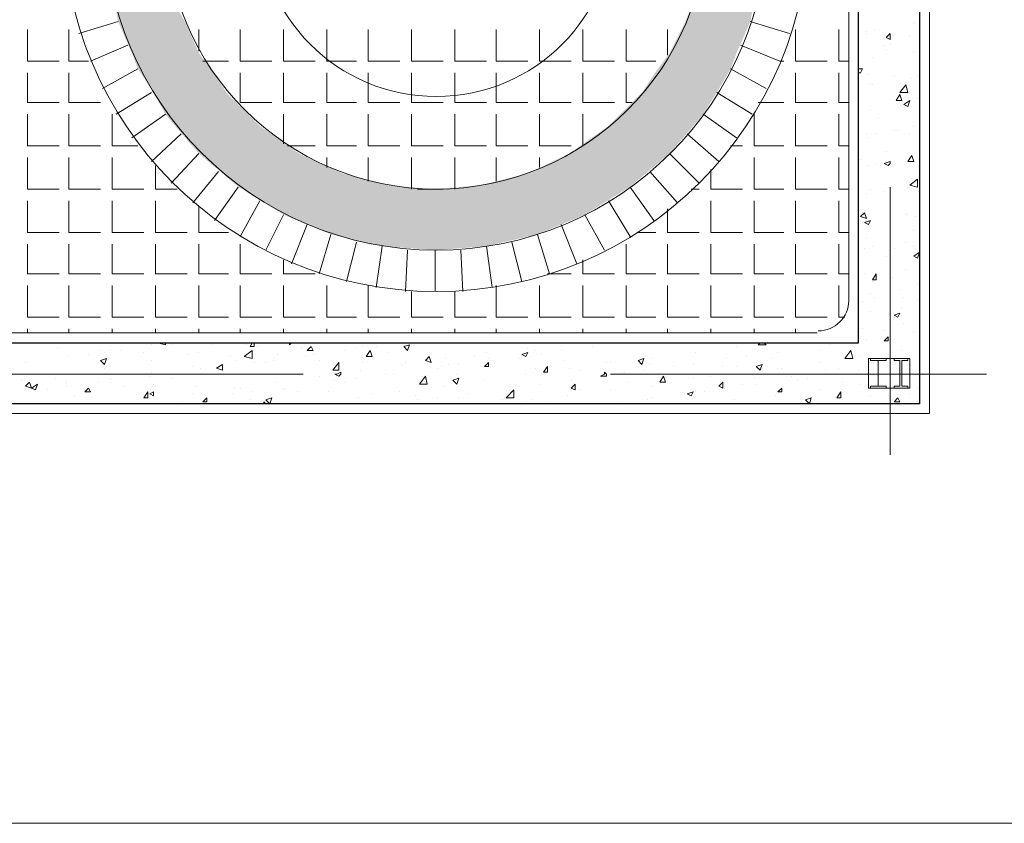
# Model space of a CAD drawing. Header units: metres. Extents: x 5.7 to 89.8, y 4 to 63.5.
# Tile 22 of 74: x 53.4 to 58.3, y 19.6 to 23.5. Entities that reach past the tile are written whole.
import ezdxf

# ---------------------------------------------------------------- set-up
doc = ezdxf.new("R2010")
doc.units = ezdxf.units.M
doc.header["$MEASUREMENT"] = 0
for name, color, linetype in [('PDF12_ax', 7, 'Continuous'), ('PDF12_column', 7, 'Continuous'), ('PDF12_furn', 7, 'Continuous'), ('PDF12_hatch-plan', 7, 'Continuous'), ('PDF12_Layer5', 7, 'Continuous'), ('PDF12_line-estakhr', 7, 'Continuous'), ('PDF12_shear wall', 7, 'Continuous')]:
    doc.layers.add(name, color=color, linetype=linetype)

msp = doc.modelspace()

# ---------------------------------------------------------------- linework, layer by layer
at = {"layer": 'PDF12_ax', "lineweight": 9}
for points in [[(57.6941, 23.4199), (57.6941, 23.4199)], [(57.6941, 22.6686), (57.6941, 21.3588)], [(53.3312, 21.7537), (54.824, 21.7537)], [(55.5752, 21.7537), (55.5752, 21.7537)], [(56.3265, 21.7537), (58.166, 21.7537)]]:
    msp.add_lwpolyline(points, dxfattribs=at)
at = {"layer": 'PDF12_column', "lineweight": 18}
for points in [[(57.5882, 21.8307), (57.7904, 21.8307), (57.7904, 21.6863), (57.5882, 21.6863)], [(57.6363, 21.6959), (57.5978, 21.6959), (57.5978, 21.6863), (57.6748, 21.6863), (57.6748, 21.6959), (57.6363, 21.6959), (57.6363, 21.8211), (57.6748, 21.8211), (57.6748, 21.8307), (57.5978, 21.8307), (57.5978, 21.8211), (57.6363, 21.8211)], [(57.7423, 21.6959), (57.7134, 21.6959), (57.7134, 21.6863), (57.7808, 21.6863), (57.7808, 21.6959), (57.7519, 21.6959), (57.7519, 21.8211), (57.7808, 21.8211), (57.7808, 21.8307), (57.7134, 21.8307), (57.7134, 21.8211), (57.7423, 21.8211)]]:
    msp.add_lwpolyline(points, close=True, dxfattribs=at)
for points in [[(57.7423, 21.8307), (57.6363, 21.8307), (57.7423, 21.8307)], [(57.7423, 21.6863), (57.6363, 21.6863), (57.7423, 21.6863)]]:
    msp.add_lwpolyline(points, dxfattribs=at)
at = {"layer": 'PDF12_furn', "lineweight": 9}
msp.add_lwpolyline([(59.8419, 30.5566), (59.8419, 19.5578), (16.8867, 19.5578), (16.8867, 54.3553), (67.7394, 54.3553), (67.7394, 30.5566)], close=True, dxfattribs=at)
at = {"layer": 'PDF12_hatch-plan', "lineweight": 18}
for points in [[(53.726, 23.4199), (53.9187, 23.4777)], [(57.2029, 23.4199), (57.0103, 23.4777)], [(57.8097, 23.468), (57.8097, 23.468)], [(57.8193, 23.4777), (57.8193, 23.4777)], [(53.4756, 23.4391), (53.4756, 23.285), (53.6297, 23.285)], [(53.6779, 23.4391), (53.6779, 23.285), (53.7742, 23.285)], [(54.3135, 23.3332), (54.3135, 23.4391)], [(54.5158, 23.4391), (54.5158, 23.285), (54.6699, 23.285)], [(54.7277, 23.4391), (54.7277, 23.285), (54.8818, 23.285)], [(54.9396, 23.4391), (54.9396, 23.285), (55.084, 23.285)], [(55.1418, 23.4391), (55.1418, 23.285), (55.2959, 23.285)], [(55.3537, 23.4391), (55.3537, 23.285), (55.5078, 23.285)], [(55.5656, 23.4391), (55.5656, 23.285), (55.7197, 23.285)], [(55.7679, 23.4391), (55.7679, 23.285), (55.922, 23.285)], [(55.9797, 23.4391), (55.9797, 23.285), (55.999, 23.285), (56.1338, 23.285)], [(56.1916, 23.4391), (56.1916, 23.285), (56.3457, 23.285)], [(56.4035, 23.4391), (56.4035, 23.285), (56.548, 23.285)], [(56.6058, 23.3139), (56.6058, 23.4391)], [(57.2318, 23.4391), (57.2318, 23.285), (57.3859, 23.285)], [(57.4437, 23.4391), (57.4437, 23.285), (57.4918, 23.285)], [(57.5785, 23.4295), (57.5785, 23.4295)], [(57.5785, 23.4199), (57.5785, 23.4199)], [(57.617, 23.4391), (57.617, 23.4391)], [(57.7904, 23.4102), (57.7904, 23.4102)], [(53.7838, 23.285), (53.9668, 23.3621)], [(56.9621, 23.3621), (57.1548, 23.285), (57.174, 23.285)], [(57.6652, 23.3621), (57.6652, 23.3621)], [(57.6941, 23.3717), (57.6941, 23.3717)], [(57.6748, 23.3428), (57.6748, 23.3428)], [(57.8097, 23.3332), (57.8097, 23.3332)], [(54.3328, 23.285), (54.458, 23.285)], [(57.6074, 23.3043), (57.6074, 23.3043)], [(53.4756, 23.2272), (53.4756, 23.0828), (53.6297, 23.0828)], [(53.6779, 23.2272), (53.6779, 23.0828), (53.832, 23.0828)], [(53.8416, 23.1502), (54.015, 23.2465)], [(54.5158, 23.2272), (54.5158, 23.0828), (54.6699, 23.0828)], [(54.7277, 23.2272), (54.7277, 23.0828), (54.8818, 23.0828)], [(54.9396, 23.2272), (54.9396, 23.0828), (55.084, 23.0828)], [(55.1418, 23.2272), (55.1418, 23.1695), (55.1418, 23.0828), (55.2959, 23.0828)], [(55.3537, 23.2272), (55.3537, 23.1117), (55.3537, 23.0828), (55.5078, 23.0828)], [(55.5656, 23.2272), (55.5656, 23.1117), (55.5656, 23.0828), (55.7197, 23.0828)], [(55.7679, 23.2272), (55.7679, 23.1598), (55.7679, 23.0828), (55.922, 23.0828)], [(55.9797, 23.2272), (55.9797, 23.0828), (56.1338, 23.0828)], [(56.1916, 23.2272), (56.1916, 23.0828), (56.3457, 23.0828)], [(56.4035, 23.2272), (56.4035, 23.0828), (56.4324, 23.0828)], [(57.0873, 23.1502), (56.914, 23.2465)], [(57.2318, 23.2272), (57.2318, 23.0828), (57.3859, 23.0828)], [(57.4437, 23.2272), (57.4437, 23.0828), (57.4918, 23.0828)], [(57.54, 23.2465), (57.5593, 23.2465), (57.5496, 23.2272), (57.54, 23.2272)], [(57.5882, 23.2176), (57.5882, 23.2176)], [(57.8386, 23.2465), (57.8386, 23.2465)], [(57.5978, 23.1695), (57.5978, 23.1695)], [(57.6074, 23.1695), (57.6074, 23.1695)], [(57.7134, 23.208), (57.7134, 23.208)], [(57.8, 23.1984), (57.8, 23.1984)], [(57.8289, 23.208), (57.8289, 23.208)], [(53.909, 23.025), (54.0824, 23.1309)], [(57.0199, 23.025), (56.8466, 23.1309)], [(57.0488, 23.0828), (57.174, 23.0828)], [(57.7326, 23.0924), (57.7326, 23.0924)], [(57.8289, 23.102), (57.8289, 23.102)], [(53.4756, 23.025), (53.4756, 22.8709), (53.6297, 22.8709)], [(53.6779, 23.025), (53.6779, 22.8709), (53.832, 22.8709)], [(53.8898, 23.025), (53.8898, 22.8709), (54.015, 22.8709)], [(53.9861, 22.9094), (54.1498, 23.025)], [(54.7277, 22.8805), (54.7277, 23.025)], [(54.9396, 23.025), (54.9396, 22.8709), (55.084, 22.8709)], [(55.1418, 23.025), (55.1418, 22.8709), (55.2959, 22.8709)], [(55.3537, 23.025), (55.3537, 22.8709), (55.5078, 22.8709)], [(55.5656, 23.025), (55.5656, 22.8709), (55.7197, 22.8709)], [(55.7679, 23.025), (55.7679, 22.8709), (55.922, 22.8709)], [(55.9797, 23.025), (55.9797, 22.8709), (56.1338, 22.8709)], [(56.1916, 22.8709), (56.1916, 23.025)], [(56.9429, 22.9094), (56.7791, 23.025)], [(57.0295, 23.025), (57.0295, 22.8709), (57.174, 22.8709)], [(57.2318, 23.025), (57.2318, 22.8709), (57.3859, 22.8709)], [(57.4437, 23.025), (57.4437, 22.8709), (57.4918, 22.8709)], [(57.5978, 23.0443), (57.5978, 23.0443)], [(57.8, 23.0635), (57.8, 23.0635)], [(57.6363, 23.0057), (57.6363, 23.0057)], [(54.0824, 22.7938), (54.2269, 22.9287)], [(56.8562, 22.7938), (56.7021, 22.9287)], [(57.5785, 22.9287), (57.5785, 22.9287)], [(57.6267, 22.9287), (57.6267, 22.9287)], [(57.7134, 22.9479), (57.7134, 22.9479)], [(57.7326, 22.9479), (57.7326, 22.9479)], [(57.7904, 22.9287), (57.7904, 22.9287)], [(57.8097, 22.9672), (57.8097, 22.9672)], [(57.5882, 22.9094), (57.5882, 22.9094)], [(54.1787, 22.6879), (54.3135, 22.8324)], [(54.747, 22.8709), (54.8818, 22.8709)], [(56.7599, 22.6879), (56.6154, 22.8324)], [(56.914, 22.8709), (56.9718, 22.8709)], [(57.6748, 22.842), (57.6748, 22.842)], [(53.4756, 22.8131), (53.4756, 22.659), (53.6297, 22.659)], [(53.6779, 22.8131), (53.6779, 22.659), (53.832, 22.659)], [(53.8898, 22.8131), (53.8898, 22.659), (54.0439, 22.659)], [(54.9396, 22.7649), (54.9396, 22.8131)], [(55.1418, 22.6975), (55.1418, 22.8131)], [(55.3537, 22.659), (55.3537, 22.8131)], [(55.5656, 22.659), (55.5656, 22.8131)], [(55.7679, 22.6975), (55.7679, 22.8131)], [(55.9797, 22.7649), (55.9797, 22.8131)], [(57.0295, 22.8131), (57.0295, 22.659), (57.174, 22.659)], [(57.2318, 22.8131), (57.2318, 22.659), (57.3859, 22.659)], [(57.4437, 22.8131), (57.4437, 22.659), (57.4918, 22.659)], [(57.5496, 22.8035), (57.5496, 22.8035)], [(57.6267, 22.7842), (57.6267, 22.7842)], [(57.6941, 22.7938), (57.6941, 22.7938)], [(57.7711, 22.8035), (57.7711, 22.8035)], [(57.7711, 22.7938), (57.7711, 22.7938)], [(57.7904, 22.8035), (57.7904, 22.8035)], [(54.1017, 22.7746), (54.1017, 22.659), (54.2076, 22.659)], [(54.2847, 22.5916), (54.4099, 22.7457)], [(56.6539, 22.5916), (56.5191, 22.7457)], [(56.8177, 22.7553), (56.8177, 22.659), (56.9718, 22.659)], [(57.5882, 22.7746), (57.5882, 22.7746)], [(57.8289, 22.6975), (57.8289, 22.6975)], [(54.3906, 22.5049), (54.5062, 22.6686)], [(55.3826, 22.659), (55.5078, 22.659)], [(56.5384, 22.5049), (56.4228, 22.6686)], [(56.7213, 22.659), (56.7599, 22.659)], [(57.5785, 22.6397), (57.5785, 22.6397)], [(57.5978, 22.659), (57.5978, 22.659)], [(57.6652, 22.6494), (57.6652, 22.6494)], [(57.7808, 22.6686), (57.7808, 22.6686)], [(53.4756, 22.6012), (53.4756, 22.4471), (53.6297, 22.4471)], [(53.6779, 22.6012), (53.6779, 22.4471), (53.832, 22.4471)], [(53.8898, 22.6012), (53.8898, 22.4471), (54.0439, 22.4471)], [(54.1017, 22.6012), (54.1017, 22.4471), (54.2558, 22.4471)], [(54.5158, 22.4279), (54.6121, 22.6012)], [(56.4228, 22.4279), (56.3168, 22.6012)], [(56.8177, 22.6012), (56.8177, 22.4471), (56.9718, 22.4471)], [(57.0295, 22.6012), (57.0295, 22.4471), (57.174, 22.4471)], [(57.2318, 22.6012), (57.2318, 22.4471), (57.3859, 22.4471)], [(57.4437, 22.6012), (57.4437, 22.4471), (57.4918, 22.4471)], [(54.3135, 22.5723), (54.3135, 22.4471), (54.458, 22.4471)], [(56.6058, 22.5627), (56.6058, 22.4471), (56.7599, 22.4471)], [(57.5593, 22.5434), (57.5593, 22.5434)], [(57.6941, 22.582), (57.6941, 22.582)], [(54.641, 22.3604), (54.7277, 22.5338)], [(56.2976, 22.3604), (56.2013, 22.5338)], [(57.5593, 22.4953), (57.5593, 22.4953)], [(57.5785, 22.5049), (57.5785, 22.5049)], [(57.7711, 22.5338), (57.7711, 22.5338)], [(57.7808, 22.5338), (57.7808, 22.5338)], [(57.8193, 22.5242), (57.8193, 22.5242)], [(57.8386, 22.4953), (57.8386, 22.4953)], [(57.8386, 22.4953), (57.8386, 22.4953)], [(54.7662, 22.293), (54.8433, 22.4856)], [(56.1627, 22.293), (56.0857, 22.4856)], [(56.4613, 22.4471), (56.548, 22.4471)], [(57.8097, 22.4567), (57.8097, 22.4567)], [(54.9011, 22.2449), (54.9588, 22.4375)], [(55.0359, 22.2063), (55.084, 22.399)], [(55.8931, 22.2063), (55.8449, 22.399)], [(56.0279, 22.2449), (55.9701, 22.4375)], [(57.5785, 22.4182), (57.5785, 22.4182)], [(57.7711, 22.399), (57.7711, 22.399)], [(53.4756, 22.3893), (53.4756, 22.2449), (53.6297, 22.2449)], [(53.6779, 22.3893), (53.6779, 22.2449), (53.832, 22.2449)], [(53.8898, 22.3893), (53.8898, 22.2449), (54.0439, 22.2449)], [(54.1017, 22.3893), (54.1017, 22.2449), (54.2558, 22.2449)], [(54.3135, 22.3893), (54.3135, 22.2449), (54.458, 22.2449)], [(54.5158, 22.3893), (54.5158, 22.2449), (54.6699, 22.2449)], [(55.1804, 22.1774), (55.2092, 22.3797)], [(55.3248, 22.1582), (55.3345, 22.3604)], [(55.4693, 22.1582), (55.4693, 22.3604)], [(55.6041, 22.1582), (55.5945, 22.3604)], [(55.7486, 22.1774), (55.7197, 22.3797)], [(56.4035, 22.3893), (56.4035, 22.2449), (56.548, 22.2449)], [(56.6058, 22.3893), (56.6058, 22.2449), (56.7599, 22.2449)], [(56.8177, 22.3893), (56.8177, 22.2449), (56.9718, 22.2449)], [(57.0295, 22.3893), (57.0295, 22.2449), (57.174, 22.2449)], [(57.2318, 22.3893), (57.2318, 22.2449), (57.3859, 22.2449)], [(57.4437, 22.3893), (57.4437, 22.2449), (57.4918, 22.2449)], [(57.5689, 22.3701), (57.5689, 22.3701)], [(57.6074, 22.3797), (57.6074, 22.3797)], [(57.7134, 22.3701), (57.7134, 22.3701)], [(57.8097, 22.3797), (57.8097, 22.3797)], [(57.8193, 22.3701), (57.8193, 22.3701)], [(54.7277, 22.3123), (54.7277, 22.2449), (54.8818, 22.2449)], [(56.1916, 22.3123), (56.1916, 22.2449), (56.3457, 22.2449)], [(57.6748, 22.3315), (57.6748, 22.3315)], [(57.7711, 22.2641), (57.7711, 22.2641)], [(56.0183, 22.2449), (56.1338, 22.2449)], [(57.5689, 22.2449), (57.5689, 22.2449)], [(57.6074, 22.2063), (57.6074, 22.2063)], [(57.7037, 22.2256), (57.7037, 22.2256)], [(53.4756, 22.1871), (53.4756, 22.033), (53.6297, 22.033)], [(53.6779, 22.1871), (53.6779, 22.033), (53.832, 22.033)], [(53.8898, 22.1871), (53.8898, 22.033), (54.0439, 22.033)], [(54.1017, 22.1871), (54.1017, 22.033), (54.2558, 22.033)], [(54.3135, 22.1871), (54.3135, 22.033), (54.458, 22.033)], [(54.5158, 22.1871), (54.5158, 22.033), (54.6699, 22.033)], [(54.7277, 22.1871), (54.7277, 22.033), (54.8818, 22.033)], [(54.9396, 22.1871), (54.9396, 22.033), (55.084, 22.033)], [(55.1418, 22.1871), (55.1418, 22.033), (55.2959, 22.033)], [(55.3537, 22.1582), (55.3537, 22.033), (55.5078, 22.033)], [(55.5656, 22.1582), (55.5656, 22.033), (55.7197, 22.033)], [(55.7679, 22.1871), (55.7679, 22.033), (55.922, 22.033)], [(55.9797, 22.1871), (55.9797, 22.033), (56.1338, 22.033)], [(56.1916, 22.1871), (56.1916, 22.033), (56.3457, 22.033)], [(56.4035, 22.1871), (56.4035, 22.033), (56.548, 22.033)], [(56.6058, 22.1871), (56.6058, 22.033), (56.7599, 22.033)], [(56.8177, 22.1871), (56.8177, 22.033), (56.9718, 22.033)], [(57.0295, 22.1871), (57.0295, 22.033), (57.174, 22.033)], [(57.2318, 22.1871), (57.2318, 22.033), (57.3859, 22.033)], [(57.4437, 22.1871), (57.4437, 22.033), (57.4726, 22.033)], [(57.7423, 22.1678), (57.7423, 22.1678)], [(57.8289, 22.1967), (57.8289, 22.1967)], [(57.5593, 22.11), (57.5593, 22.11)], [(57.5978, 22.1485), (57.5978, 22.1485)], [(57.617, 22.1293), (57.617, 22.1293)], [(57.7615, 22.1293), (57.7615, 22.1293)], [(57.8289, 22.1197), (57.8289, 22.1197)], [(57.5978, 22.0619), (57.5978, 22.0619)], [(57.7519, 22.0811), (57.7519, 22.0811)], [(53.4756, 21.9559), (53.4756, 21.9752)], [(53.6779, 21.9559), (53.6779, 21.9752)], [(53.8898, 21.9559), (53.8898, 21.9752)], [(54.1017, 21.9559), (54.1017, 21.9752)], [(54.3135, 21.9559), (54.3135, 21.9752)], [(54.5158, 21.9559), (54.5158, 21.9752)], [(54.7277, 21.9559), (54.7277, 21.9752)], [(54.9396, 21.9559), (54.9396, 21.9752)], [(55.1418, 21.9559), (55.1418, 21.9752)], [(55.3537, 21.9559), (55.3537, 21.9752)], [(55.5656, 21.9559), (55.5656, 21.9752)], [(55.7679, 21.9559), (55.7679, 21.9752)], [(55.9797, 21.9559), (55.9797, 21.9752)], [(56.1916, 21.9559), (56.1916, 21.9752)], [(56.4035, 21.9559), (56.4035, 21.9752)], [(56.6058, 21.9559), (56.6058, 21.9752)], [(56.8177, 21.9559), (56.8177, 21.9752)], [(57.0295, 21.9559), (57.0295, 21.9752)], [(57.2318, 21.9559), (57.2318, 21.9752)], [(57.5593, 21.9752), (57.5593, 21.9752)], [(57.6652, 21.9656), (57.6652, 21.9656)], [(57.7615, 22.0041), (57.7615, 22.0041)], [(57.5785, 21.9174), (57.5785, 21.9174)], [(57.6459, 21.927), (57.6459, 21.927)], [(57.8097, 21.9559), (57.8097, 21.9559)], [(53.6201, 21.8789), (53.6201, 21.8789)], [(53.832, 21.8692), (53.832, 21.8692)], [(53.8801, 21.8692), (53.8801, 21.8692)], [(53.9283, 21.8692), (53.9283, 21.8692)], [(54.0824, 21.8981), (54.0824, 21.8981)], [(54.1113, 21.9078), (54.1113, 21.9078)], [(54.1113, 21.9078), (54.1498, 21.8981), (54.1498, 21.9078)], [(54.1691, 21.9078), (54.1691, 21.9078)], [(54.1787, 21.8981), (54.1787, 21.8981)], [(54.381, 21.8981), (54.381, 21.8981)], [(54.5447, 21.8981), (54.5447, 21.8981)], [(54.5832, 21.9078), (54.5832, 21.8885), (54.564, 21.8885), (54.5736, 21.9078)], [(54.6025, 21.8885), (54.6025, 21.8885)], [(54.7566, 21.9078), (54.7566, 21.8981), (54.7662, 21.9078)], [(54.8144, 21.8789), (54.8144, 21.8789)], [(54.9011, 21.8789), (54.9011, 21.8789)], [(55.0263, 21.8692), (55.0263, 21.8692)], [(55.084, 21.8789), (55.084, 21.8789)], [(55.1033, 21.9078), (55.1033, 21.9078)], [(55.1129, 21.8885), (55.1129, 21.8885)], [(55.1804, 21.8885), (55.1804, 21.8885)], [(55.922, 21.8789), (55.922, 21.8789)], [(55.9605, 21.8692), (55.9605, 21.8692)], [(56.0857, 21.8692), (56.0857, 21.8692)], [(56.2398, 21.8885), (56.2398, 21.8885)], [(56.9429, 21.8885), (56.9429, 21.8885)], [(57.0777, 21.9078), (57.0873, 21.8981), (57.0488, 21.8981), (57.0584, 21.9078)], [(57.3474, 21.8692), (57.3474, 21.8692)], [(57.3859, 21.9078), (57.3955, 21.9078)], [(57.3955, 21.9078), (57.3955, 21.9078)], [(57.3955, 21.8981), (57.3955, 21.8981)], [(57.7519, 21.8692), (57.7519, 21.8692)], [(53.6779, 21.8404), (53.6779, 21.8404)], [(53.6779, 21.8404), (53.6779, 21.8404)], [(53.7742, 21.85), (53.7742, 21.85)], [(54.0439, 21.8596), (54.0439, 21.8596)], [(54.0824, 21.8211), (54.0824, 21.8211)], [(54.2558, 21.85), (54.2558, 21.85)], [(54.3135, 21.8596), (54.3135, 21.8596)], [(54.4676, 21.8404), (54.4676, 21.8404)], [(54.4965, 21.8211), (54.4965, 21.8211)], [(54.6795, 21.8307), (54.6795, 21.8307)], [(54.6795, 21.8211), (54.6795, 21.8211)], [(54.6988, 21.85), (54.6988, 21.85)], [(54.8336, 21.8404), (54.8336, 21.8404)], [(54.8722, 21.85), (54.8722, 21.85)], [(54.9011, 21.8211), (54.9011, 21.8211)], [(55.2381, 21.8596), (55.2381, 21.8596)], [(55.45, 21.85), (55.45, 21.85)], [(55.5174, 21.8307), (55.5174, 21.8307)], [(55.6619, 21.8404), (55.6619, 21.8404)], [(55.7197, 21.8596), (55.7197, 21.8596)], [(55.7293, 21.8307), (55.7293, 21.8307)], [(55.739, 21.8211), (55.739, 21.8211)], [(55.8834, 21.8307), (55.8834, 21.8307)], [(55.9894, 21.85), (55.9894, 21.85)], [(56.0953, 21.8211), (56.0953, 21.8211)], [(56.5287, 21.8307), (56.5287, 21.8307)], [(56.7406, 21.8596), (56.7406, 21.8596)], [(56.8947, 21.8307), (56.8947, 21.8307)], [(56.991, 21.8404), (56.991, 21.8404)], [(57.1162, 21.8307), (57.1162, 21.8307)], [(57.1451, 21.8596), (57.1451, 21.8596)], [(57.5496, 21.8404), (57.5496, 21.8404)], [(53.466, 21.8115), (53.466, 21.8115)], [(53.8512, 21.7826), (53.8512, 21.7826)], [(54.2847, 21.7922), (54.2847, 21.7922)], [(54.3232, 21.7826), (54.3232, 21.7826)], [(54.4099, 21.7729), (54.4099, 21.7729)], [(54.5832, 21.8115), (54.5832, 21.8115)], [(54.641, 21.8115), (54.641, 21.8115)], [(55.1033, 21.7729), (55.1033, 21.7729)], [(55.1129, 21.8115), (55.1129, 21.8115)], [(55.3056, 21.8018), (55.3056, 21.8018)], [(55.3248, 21.8115), (55.3248, 21.8115)], [(55.4789, 21.7826), (55.4789, 21.7826)], [(55.4982, 21.7922), (55.4982, 21.7922)], [(55.5367, 21.8018), (55.5367, 21.8018)], [(55.5849, 21.8018), (55.5849, 21.8018)], [(55.7486, 21.7922), (55.7486, 21.7922)], [(55.9605, 21.7826), (55.9605, 21.7826)], [(56.1242, 21.7826), (56.1242, 21.7826)], [(56.182, 21.7729), (56.182, 21.7729)], [(56.3072, 21.8115), (56.3072, 21.8115)], [(56.3265, 21.8115), (56.3265, 21.8115)], [(56.4902, 21.7729), (56.4902, 21.7729)], [(56.5191, 21.8018), (56.5191, 21.8018)], [(56.6347, 21.7922), (56.6347, 21.7922)], [(56.731, 21.8018), (56.731, 21.8018)], [(56.8754, 21.7922), (56.8754, 21.7922)], [(56.9429, 21.7922), (56.9429, 21.7922)], [(57.1451, 21.7826), (57.1451, 21.7826)], [(57.1644, 21.7826), (57.1644, 21.7826)], [(57.3474, 21.8115), (57.3474, 21.8115)], [(57.3763, 21.7729), (57.3763, 21.7729)], [(57.4437, 21.7826), (57.4437, 21.7826)], [(57.54, 21.7729), (57.54, 21.7729)], [(57.7904, 21.8018), (57.7904, 21.8018)], [(53.4467, 21.7248), (53.4467, 21.7248)], [(53.6105, 21.7344), (53.6105, 21.7344)], [(53.6683, 21.7248), (53.6683, 21.7248)], [(53.8801, 21.7344), (53.8801, 21.7344)], [(54.0728, 21.744), (54.0728, 21.744)], [(54.0824, 21.7633), (54.0824, 21.7633)], [(54.1787, 21.7537), (54.1787, 21.7537)], [(54.1787, 21.7344), (54.1787, 21.7344)], [(54.9011, 21.744), (54.9011, 21.744)], [(54.9781, 21.7248), (54.9781, 21.7248)], [(55.084, 21.7344), (55.084, 21.7344)], [(55.2285, 21.7537), (55.2285, 21.7537)], [(55.267, 21.7537), (55.267, 21.7537)], [(55.7101, 21.7248), (55.7101, 21.7248)], [(55.9123, 21.7537), (55.9123, 21.7537)], [(56.1338, 21.7248), (56.1338, 21.7248)], [(56.3843, 21.7633), (56.3843, 21.7633)], [(56.3939, 21.7633), (56.3939, 21.7633)], [(56.6058, 21.7537), (56.6058, 21.7537)], [(56.6443, 21.7537), (56.6443, 21.7537)], [(56.731, 21.7344), (56.731, 21.7344)], [(56.8177, 21.744), (56.8177, 21.744)], [(56.9429, 21.7537), (56.9429, 21.7537)], [(57.0295, 21.7344), (57.0295, 21.7344)], [(57.2125, 21.744), (57.2125, 21.744)], [(57.2414, 21.7248), (57.2414, 21.7248)], [(57.2896, 21.7344), (57.2896, 21.7344)], [(57.3859, 21.7537), (57.3859, 21.7537)], [(57.5882, 21.7633), (57.5882, 21.7633)], [(57.8, 21.7537), (57.8, 21.7537)], [(53.466, 21.6766), (53.466, 21.6766)], [(53.5719, 21.6766), (53.5719, 21.6766)], [(53.6683, 21.7151), (53.6683, 21.7151)], [(53.6683, 21.6959), (53.6683, 21.6959)], [(53.8224, 21.7151), (53.8224, 21.7151)], [(53.8801, 21.7151), (53.8801, 21.7151)], [(53.9476, 21.6959), (53.9476, 21.6959)], [(54.092, 21.7055), (54.092, 21.7055)], [(54.3039, 21.6959), (54.3039, 21.6959)], [(54.4869, 21.6863), (54.4869, 21.6863)], [(54.5158, 21.6863), (54.5158, 21.6863)], [(54.6892, 21.7151), (54.6892, 21.7151)], [(54.7277, 21.6863), (54.7277, 21.6863)], [(54.7373, 21.6766), (54.7373, 21.6766)], [(55.0263, 21.7151), (55.0263, 21.7151)], [(55.5078, 21.6959), (55.5078, 21.6959)], [(55.8834, 21.6959), (55.8834, 21.6959)], [(55.9797, 21.7055), (55.9797, 21.7055)], [(56.182, 21.6766), (56.182, 21.6766)], [(56.3265, 21.6766), (56.3265, 21.6766)], [(56.4131, 21.7151), (56.4131, 21.7151)], [(56.5287, 21.6959), (56.5287, 21.6959)], [(56.8851, 21.6863), (56.8851, 21.6863)], [(56.9718, 21.7055), (56.9718, 21.7055)], [(57.0392, 21.7055), (57.0392, 21.7055)], [(57.3474, 21.6766), (57.3474, 21.6766)], [(57.4629, 21.7151), (57.4629, 21.7151)], [(57.5496, 21.7055), (57.5496, 21.7055)], [(57.8289, 21.6863), (57.8289, 21.6863)], [(53.7068, 21.6477), (53.7068, 21.6477)], [(54.0728, 21.6285), (54.0728, 21.6285)], [(54.2847, 21.6574), (54.2847, 21.6574)], [(54.4773, 21.6574), (54.4773, 21.6574)], [(54.564, 21.6285), (54.564, 21.6285)], [(54.5736, 21.667), (54.5736, 21.667)], [(54.7951, 21.667), (54.7951, 21.667)], [(54.9492, 21.667), (54.9492, 21.667)], [(55.0937, 21.6381), (55.0937, 21.6381)], [(55.1611, 21.6574), (55.1611, 21.6574)], [(55.2959, 21.667), (55.2959, 21.667)], [(55.373, 21.6477), (55.373, 21.6477)], [(55.3826, 21.6285), (55.3826, 21.6285)], [(55.4789, 21.6381), (55.4789, 21.6381)], [(55.5849, 21.6381), (55.5849, 21.6381)], [(55.633, 21.6574), (55.633, 21.6574)], [(55.7968, 21.6285), (55.7968, 21.6285)], [(55.9412, 21.6285), (55.9412, 21.6285)], [(56.1146, 21.6477), (56.1146, 21.6477)], [(56.5095, 21.6285), (56.5095, 21.6285)], [(56.5287, 21.6381), (56.5287, 21.6381)], [(56.7406, 21.667), (56.7406, 21.667)], [(56.7888, 21.667), (56.7888, 21.667)], [(56.9332, 21.6285), (56.9332, 21.6285)], [(57.1355, 21.6477), (57.1355, 21.6477)], [(57.5978, 21.6477), (57.5978, 21.6477)], [(57.6845, 21.6477), (57.6845, 21.6477)], [(57.7904, 21.6574), (57.7904, 21.6574)], [(53.4756, 21.6092), (53.4756, 21.6092)], [(54.2269, 21.6188), (54.2269, 21.6188)], [(54.6314, 21.6092), (54.6314, 21.6188), (54.641, 21.6092)], [(54.8914, 21.6092), (54.8914, 21.6092)], [(55.9123, 21.6188), (55.9123, 21.6188)], [(56.0183, 21.6188), (56.0183, 21.6188)], [(56.2302, 21.6092), (56.2302, 21.6092)], [(56.2783, 21.6092), (56.2783, 21.6092)], [(56.2783, 21.6092), (56.2783, 21.6092)], [(56.3843, 21.6188), (56.3843, 21.6188)], [(57.4341, 21.6092), (57.4341, 21.6092)]]:
    msp.add_lwpolyline(points, dxfattribs=at)
for points in [[(57.6941, 23.4199), (57.6941, 23.391), (57.6748, 23.4006)], [(57.7808, 23.1309), (57.7423, 23.1309), (57.7711, 23.1695)], [(57.7423, 23.1213), (57.7519, 23.0924), (57.723, 23.0924)], [(57.7904, 23.0924), (57.7808, 23.0635), (57.7615, 23.0731)], [(57.6941, 22.7842), (57.6845, 22.7746), (57.6652, 22.7842), (57.6941, 22.7938)], [(57.8, 22.8227), (57.8097, 22.7938), (57.7808, 22.7938)], [(57.8289, 22.6686), (57.7904, 22.6783), (57.8289, 22.7072)], [(57.5689, 22.5434), (57.5785, 22.5145), (57.5496, 22.5242)], [(57.5978, 22.5049), (57.5882, 22.4856), (57.5689, 22.4953)], [(57.8386, 22.3508), (57.8289, 22.3219), (57.8097, 22.3315)], [(57.6267, 22.2449), (57.6267, 22.216), (57.6074, 22.216)], [(57.7423, 22.0522), (57.7326, 22.033), (57.7134, 22.0426)], [(57.6845, 21.9367), (57.6845, 21.9174), (57.6652, 21.9174)], [(54.5736, 21.8307), (54.5351, 21.8404), (54.5736, 21.8692)], [(54.8625, 21.8885), (54.8722, 21.8692), (54.8433, 21.8692)], [(55.1515, 21.8692), (55.1611, 21.8404), (55.1322, 21.8404)], [(55.3441, 21.8981), (55.3345, 21.8692), (55.3152, 21.8885)], [(57.5111, 21.8307), (57.4726, 21.8307), (57.5015, 21.8692)], [(53.8609, 21.8307), (53.8512, 21.8018), (53.832, 21.8211)], [(55.4404, 21.8404), (55.45, 21.8115), (55.4211, 21.8211)], [(55.922, 21.8596), (55.9123, 21.8404), (55.8931, 21.85)], [(56.4902, 21.8307), (56.4806, 21.8018), (56.4613, 21.8211)], [(54.4291, 21.8018), (54.4291, 21.7729), (54.4002, 21.7826)], [(54.9974, 21.7729), (54.9685, 21.7729), (54.9974, 21.8115)], [(55.7293, 21.8115), (55.7293, 21.7922), (55.7101, 21.7922)], [(56.0183, 21.7922), (56.0183, 21.7633), (55.999, 21.7633)], [(57.0681, 21.8018), (57.0584, 21.7729), (57.0392, 21.7922)], [(55.007, 21.7633), (55.007, 21.7537), (54.9974, 21.744), (54.9781, 21.7537), (54.9877, 21.7537)], [(55.4308, 21.7055), (55.3922, 21.7055), (55.4211, 21.744)], [(55.5849, 21.7344), (55.5752, 21.7055), (55.556, 21.7248)], [(56.2976, 21.7633), (56.3072, 21.7537), (56.3072, 21.744), (56.2783, 21.744), (56.2976, 21.7537)], [(56.5865, 21.744), (56.5961, 21.7151), (56.5672, 21.7151)], [(53.4853, 21.7151), (53.4949, 21.6863), (53.466, 21.6959)], [(53.5238, 21.7055), (53.5142, 21.6766), (53.4949, 21.6863)], [(53.7742, 21.6863), (53.7838, 21.667), (53.7549, 21.667)], [(55.8545, 21.6381), (55.816, 21.6381), (55.8545, 21.6766)], [(56.1531, 21.7055), (56.1531, 21.6766), (56.1338, 21.6863)], [(56.8754, 21.7151), (56.8754, 21.6863), (56.8562, 21.6959)], [(57.1644, 21.6863), (57.1644, 21.667), (57.1451, 21.667)], [(54.0631, 21.667), (54.0631, 21.6381), (54.0439, 21.6381)], [(54.092, 21.667), (54.092, 21.6477), (54.0728, 21.6574)], [(54.3521, 21.6381), (54.3521, 21.6188), (54.3328, 21.6188)], [(54.6699, 21.6381), (54.6603, 21.6092), (54.641, 21.6285)], [(56.731, 21.667), (56.7213, 21.6477), (56.7021, 21.6574)], [(57.3089, 21.6381), (57.2992, 21.6092), (57.28, 21.6285)], [(57.4533, 21.667), (57.4533, 21.6381), (57.4341, 21.6381)], [(57.7326, 21.6381), (57.7423, 21.6188), (57.7134, 21.6188)]]:
    msp.add_lwpolyline(points, close=True, dxfattribs=at)
at = {"layer": 'PDF12_hatch-plan', "transparency": 33554559}
for points in [[(53.9187, 23.4777), (54.2461, 23.4777), (53.909, 23.5258)], [(54.2461, 23.4777), (53.909, 23.5258), (54.2172, 23.5258)], [(56.6925, 23.4777), (57.0103, 23.4777), (56.7117, 23.5258)], [(57.0103, 23.4777), (56.7117, 23.5258), (57.0199, 23.5258)], [(53.9861, 23.3236), (54.3135, 23.3236), (53.9187, 23.4777)], [(54.3135, 23.3236), (53.9187, 23.4777), (54.2461, 23.4777)], [(56.6154, 23.3236), (56.9429, 23.3236), (56.6925, 23.4777)], [(56.9429, 23.3236), (56.6925, 23.4777), (57.0103, 23.4777)], [(54.015, 23.2465), (54.3713, 23.2465), (53.9861, 23.3236)], [(54.3713, 23.2465), (53.9861, 23.3236), (54.3135, 23.3236)], [(56.5576, 23.2465), (56.914, 23.2465), (56.6154, 23.3236)], [(56.914, 23.2465), (56.6154, 23.3236), (56.9429, 23.3236)], [(54.092, 23.1309), (54.4484, 23.1309), (54.015, 23.2465)], [(54.4484, 23.1309), (54.015, 23.2465), (54.3713, 23.2465)], [(56.4806, 23.1309), (56.8466, 23.1309), (56.5576, 23.2465)], [(56.8466, 23.1309), (56.5576, 23.2465), (56.914, 23.2465)], [(54.1498, 23.025), (54.5543, 23.025), (54.092, 23.1309)], [(54.5543, 23.025), (54.092, 23.1309), (54.4484, 23.1309)], [(56.3746, 23.025), (56.7791, 23.025), (56.4806, 23.1309)], [(56.7791, 23.025), (56.4806, 23.1309), (56.8466, 23.1309)], [(54.198, 22.9672), (54.6121, 22.9672), (54.1498, 23.025)], [(54.6121, 22.9672), (54.1498, 23.025), (54.5543, 23.025)], [(56.3168, 22.9672), (56.731, 22.9672), (56.3746, 23.025)], [(56.731, 22.9672), (56.3746, 23.025), (56.7791, 23.025)], [(54.3135, 22.8324), (54.8047, 22.8324), (54.198, 22.9672)], [(54.8047, 22.8324), (54.198, 22.9672), (54.6121, 22.9672)], [(56.1242, 22.8324), (56.6154, 22.8324), (56.3168, 22.9672)], [(56.6154, 22.8324), (56.3168, 22.9672), (56.731, 22.9672)], [(54.3135, 22.8324), (54.8047, 22.8324), (54.8047, 22.8324)], [(54.8047, 22.8324), (54.8047, 22.8324), (54.3135, 22.8324)], [(54.4291, 22.7361), (55.0166, 22.7361), (54.3135, 22.8324)], [(55.0166, 22.7361), (54.3135, 22.8324), (54.8047, 22.8324)], [(55.922, 22.7361), (56.4998, 22.7361), (56.1242, 22.8324)], [(56.1242, 22.8324), (56.6154, 22.8324), (56.6154, 22.8324)], [(56.6154, 22.8324), (56.6154, 22.8324), (56.1242, 22.8324)], [(56.4998, 22.7361), (56.1242, 22.8324), (56.6154, 22.8324)], [(54.4965, 22.6783), (55.2381, 22.6783), (54.4291, 22.7361)], [(55.2381, 22.6783), (54.4291, 22.7361), (55.0166, 22.7361)], [(55.6908, 22.6783), (56.4324, 22.6783), (55.922, 22.7361)], [(56.4324, 22.6783), (55.922, 22.7361), (56.4998, 22.7361)], [(54.5062, 22.6686), (55.3441, 22.6686), (54.4965, 22.6783)], [(55.3441, 22.6686), (54.4965, 22.6783), (55.2381, 22.6783)], [(54.5254, 22.659), (55.4693, 22.659), (54.5062, 22.6686)], [(55.4693, 22.659), (54.5062, 22.6686), (55.3441, 22.6686)], [(54.7277, 22.5338), (56.2013, 22.5338), (54.5254, 22.659)], [(56.2013, 22.5338), (54.5254, 22.659), (56.4035, 22.659)], [(55.4693, 22.659), (56.4035, 22.659), (55.5849, 22.6686)], [(55.5849, 22.6686), (56.4228, 22.6686), (55.6908, 22.6783)], [(56.4035, 22.659), (55.5849, 22.6686), (56.4228, 22.6686)], [(56.4228, 22.6686), (55.6908, 22.6783), (56.4324, 22.6783)], [(54.9588, 22.4375), (55.9701, 22.4375), (54.7277, 22.5338)], [(55.9701, 22.4375), (54.7277, 22.5338), (56.2013, 22.5338)], [(54.9588, 22.4375), (55.2092, 22.3797), (55.7197, 22.3797)], [(54.9588, 22.4375), (55.9701, 22.4375), (55.7197, 22.3797)], [(55.2092, 22.3797), (55.7197, 22.3797), (55.4693, 22.3604)]]:
    msp.add_solid(points, dxfattribs=at)
at = {"layer": 'PDF12_Layer5', "lineweight": 13}
for points in [[(65.7362, 32.5599), (57.8867, 32.5599), (57.8867, 21.561), (46.493, 21.561), (46.493, 26.1551), (45.3951, 26.1551), (45.3951, 26.0781), (45.0869, 26.0781), (45.0869, 26.1551), (44.586, 26.1551), (44.586, 21.9078), (45.4914, 21.9078), (45.4914, 21.6092), (25.1406, 21.6092)], [(57.4918, 22.11), (57.4918, 26.0107)], [(51.0197, 21.9559), (57.3377, 21.9559)]]:
    msp.add_lwpolyline(points, dxfattribs=at)
msp.add_arc((57.3426, 22.1148), 0.1493, 270, 360, dxfattribs=at)
at = {"layer": 'PDF12_line-estakhr', "lineweight": 18}
for radius in [1.8251, 1.6229, 1.3243, 0.8716]:
    msp.add_circle((55.4741, 23.9833), radius, dxfattribs=at)
at = {"layer": 'PDF12_shear wall', "lineweight": 30}
msp.add_lwpolyline([(57.8386, 26.3285), (57.8386, 21.6092), (51.0967, 21.6092), (51.0967, 21.9078), (57.54, 21.9078), (57.54, 26.3285)], close=True, dxfattribs=at)

doc.saveas('drawing.dxf')
